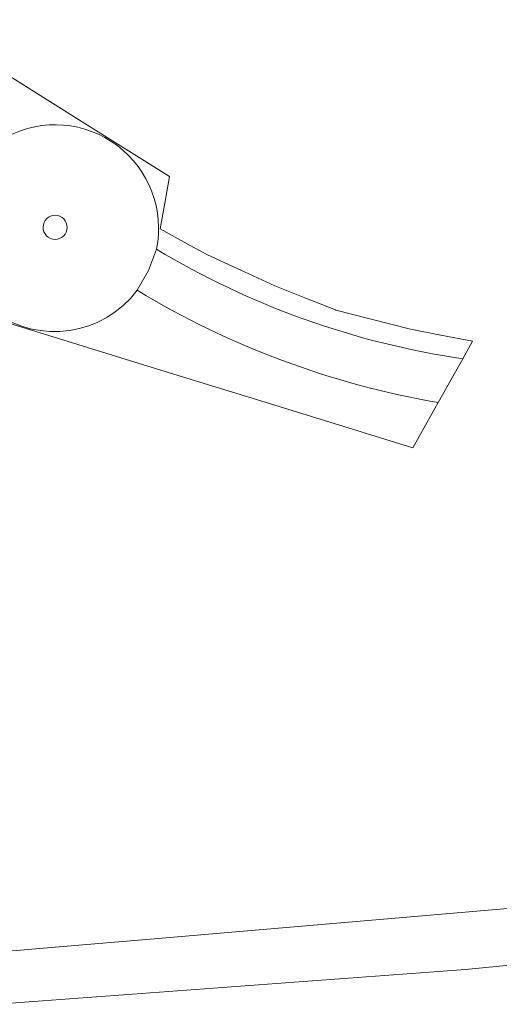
# Model space of a CAD drawing. Extents: x 152048 to 156914, y 461460 to 468786.
# Tile 170 of 256: x 154627 to 154668, y 467214 to 467298. Entities that reach past the tile are written whole.
import ezdxf

# ---------------------------------------------------------------- set-up
doc = ezdxf.new("R2010")
doc.units = 0
doc.header["$LTSCALE"] = 0.75
doc.layers.add('B-RO-VH-VERHARDING_BETONSTRAATSTEEN-GV', color=251, linetype='CONTINUOUS', lineweight=18)
doc.layers.add('B-RO-VH-VERHARDING_TEGEL-GV', color=251, linetype='CONTINUOUS', lineweight=18)

msp = doc.modelspace()

# ---------------------------------------------------------------- linework, layer by layer
at = {"layer": 'B-RO-VH-VERHARDING_BETONSTRAATSTEEN-GV'}
for points in [[(154639.018, 467278.088, 0.633061), (154626.31, 467287.667)], [(154639.018, 467278.088, 0.633061), (154626.31, 467287.667)], [(154637.369, 467274.603, -0.987705), (154623.198, 467284.988)], [(154623.198, 467284.988, 0.987705), (154637.369, 467274.603)], [(154637.369, 467274.603, -0.987705), (154623.198, 467284.988)], [(154623.198, 467284.988, 0.987705), (154637.369, 467274.603)], [(154629.999, 467279.011, -0.995655), (154630.808, 467280.9)], [(154629.999, 467279.011, -0.995655), (154630.808, 467280.9)], [(154630.808, 467280.9, -0.995655), (154629.999, 467279.011)], [(154630.808, 467280.9, -0.995655), (154629.999, 467279.011)], [(154665.058, 467268.778, -0.098684), (154639.018, 467278.088)], [(154665.058, 467268.778, -0.098684), (154639.018, 467278.088)], [(154662.97, 467265.072, -0.093868), (154637.369, 467274.603)], [(154637.369, 467274.603, 0.093868), (154662.97, 467265.072)], [(154662.97, 467265.072, -0.093868), (154637.369, 467274.603)], [(154637.369, 467274.603, 0.093868), (154662.97, 467265.072)]]:
    msp.add_lwpolyline(points, format="xyb", dxfattribs=at)
for points in [[(154622.347, 467284.047), (154619.091, 467274.078), (154630.687, 467270.506), (154636.818, 467268.618), (154639.293, 467267.854), (154643.061, 467266.692), (154647.893, 467265.201), (154660.807, 467261.216), (154662.97, 467265.072)], [(154622.347, 467284.047), (154619.091, 467274.078), (154630.687, 467270.506), (154636.818, 467268.618), (154639.293, 467267.854), (154643.061, 467266.692), (154647.893, 467265.201), (154660.807, 467261.216), (154662.97, 467265.072)], [(154637.369, 467274.603), (154638.349, 467276.273), (154639.018, 467278.088)], [(154639.018, 467278.088), (154638.349, 467276.273), (154637.369, 467274.603)], [(154637.369, 467274.603), (154638.349, 467276.273), (154639.018, 467278.088)], [(154639.018, 467278.088), (154638.349, 467276.273), (154637.369, 467274.603)], [(154662.97, 467265.072), (154665.058, 467268.778)], [(154662.97, 467265.072), (154665.058, 467268.778)]]:
    msp.add_lwpolyline(points, dxfattribs=at)
msp.add_lwpolyline([(154630.414, 467218.766), (154627.133, 467218.485), (154625.234, 467218.58), (154625.256, 467213.914), (154625.464, 467213.929), (154665.285, 467216.878), (154719.056, 467222.15), (154740.393, 467224.242), (154777.999, 467228.672), (154777.495, 467233.296), (154771.417, 467232.671), (154768.921, 467232.414), (154747.77, 467230.239), (154738.807, 467229.317), (154734.306, 467228.845), (154718.527, 467227.191), (154701.995, 467225.458), (154696.03, 467224.833), (154677.728, 467222.915), (154672.984, 467222.418), (154672.525, 467222.379), (154639.154, 467219.516)], close=True, dxfattribs=at)
msp.add_lwpolyline([(154630.414, 467218.766), (154627.133, 467218.485), (154625.234, 467218.58), (154625.256, 467213.914), (154625.464, 467213.929), (154665.285, 467216.878), (154719.056, 467222.15), (154740.393, 467224.242), (154777.999, 467228.672), (154777.495, 467233.296), (154771.417, 467232.671), (154768.921, 467232.414), (154747.77, 467230.239), (154738.807, 467229.317), (154734.306, 467228.845), (154718.527, 467227.191), (154701.995, 467225.458), (154696.03, 467224.833), (154677.728, 467222.915), (154672.984, 467222.418), (154672.525, 467222.379), (154639.154, 467219.516)], close=True, dxfattribs=at)
at = {"layer": 'B-RO-VH-VERHARDING_TEGEL-GV'}
msp.add_lwpolyline([(154665.058, 467268.778), (154665.897, 467270.269), (154663.178, 467270.785), (154660.619, 467271.3), (154657.158, 467272.188), (154654.259, 467272.928), (154654.237, 467272.937), (154651.625, 467273.972), (154649.073, 467274.98), (154646.503, 467276.169), (154645.834, 467276.479), (154643.355, 467277.626), (154641.885, 467278.422), (154639.327, 467279.819), (154639.717, 467282.008), (154640.115, 467284.264), (154632.48, 467289.058), (154628.648, 467291.465), (154624.855, 467293.839), (154619.6, 467297.127), (154619.389, 467297.443), (154616.245, 467302.152), (154613.156, 467306.787)], dxfattribs=at)
msp.add_lwpolyline([(154665.058, 467268.778), (154665.897, 467270.269), (154663.178, 467270.785), (154660.619, 467271.3), (154657.158, 467272.188), (154654.259, 467272.928), (154654.237, 467272.937), (154651.625, 467273.972), (154649.073, 467274.98), (154646.503, 467276.169), (154645.834, 467276.479), (154643.355, 467277.626), (154641.885, 467278.422), (154639.327, 467279.819), (154639.717, 467282.008), (154640.115, 467284.264), (154632.48, 467289.058), (154628.648, 467291.465), (154624.855, 467293.839), (154619.6, 467297.127), (154619.389, 467297.443), (154616.245, 467302.152), (154613.156, 467306.787)], dxfattribs=at)
for points in [[(154626.31, 467287.667, -0.633061), (154639.018, 467278.088)], [(154626.31, 467287.667, -0.633061), (154639.018, 467278.088)], [(154639.018, 467278.088, 0.098684), (154665.058, 467268.778)], [(154639.018, 467278.088, 0.098684), (154665.058, 467268.778)]]:
    msp.add_lwpolyline(points, format="xyb", dxfattribs=at)

doc.saveas('drawing.dxf')
